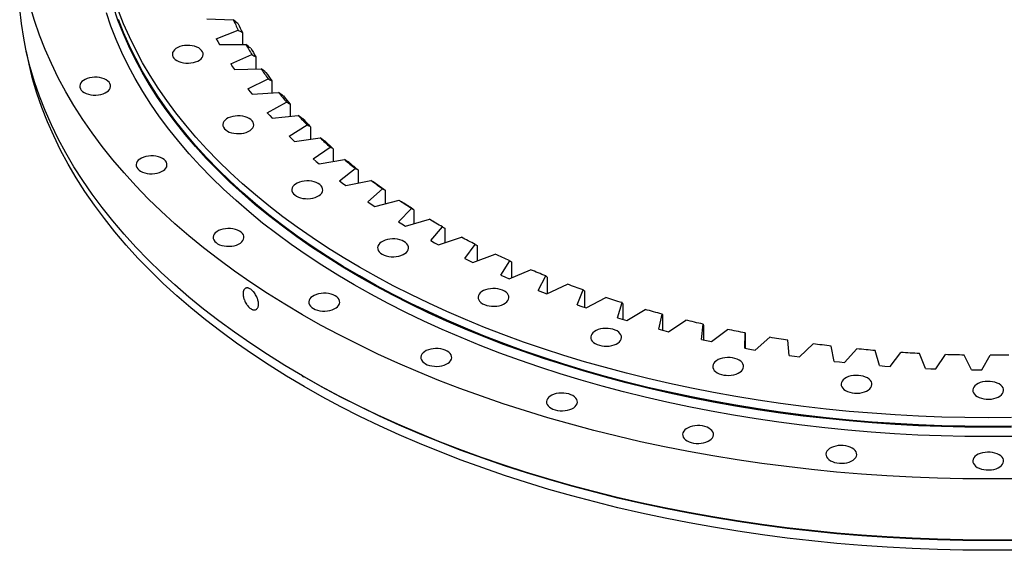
# Model space of a CAD drawing. Header units: millimetres. Extents: x 407 to 10027, y 18195 to 25417.
# Tile 7 of 12: x 5852 to 6681, y 21557 to 22003. Entities that reach past the tile are written whole.
import ezdxf

# ---------------------------------------------------------------- set-up
doc = ezdxf.new("R2010")
doc.units = ezdxf.units.MM
doc.header["$LTSCALE"] = 50

msp = doc.modelspace()

# ---------------------------------------------------------------- linework, layer by layer
at = {"color": 7, "linetype": 'Continuous', "lineweight": 25}
for p, q in [((6009.44, 22004.05), (6031.77, 22003.36)), ((6017.47, 21987.39), (6035.98, 21994.64)), ((6039.46, 21992.73), (6039.46, 21982.56)), ((6017.47, 21987.39), (6018.75, 21984.95)), ((6018.75, 21984.95), (6020.08, 21982.51)), ((6020.08, 21982.51), (6042.44, 21982.56)), ((6029.74, 21966.15), (6047.51, 21973.99)), ((6050.85, 21972.19), (6050.85, 21962)), ((6029.74, 21966.15), (6031.27, 21963.75)), ((6031.27, 21963.75), (6032.84, 21961.36)), ((6032.84, 21961.36), (6055.16, 21962.15)), ((6044.1, 21945.34), (6061.06, 21953.75)), ((6064.25, 21952.07), (6064.25, 21941.8)), ((6044.1, 21945.34), (6045.86, 21942.99)), ((6045.86, 21942.99), (6047.66, 21940.66)), ((6047.66, 21940.66), (6069.87, 21942.19)), ((6060.49, 21925.04), (6076.59, 21934)), ((6079.62, 21932.42), (6079.62, 21922.03)), ((6060.49, 21925.04), (6062.48, 21922.76)), ((6062.48, 21922.76), (6064.51, 21920.48)), ((6064.51, 21920.48), (6086.53, 21922.74)), ((6078.86, 21905.31), (6094.05, 21914.79)), ((6096.9, 21913.3), (6096.9, 21902.76)), ((6078.86, 21905.31), (6081.07, 21903.1)), ((6081.07, 21903.1), (6083.32, 21900.9)), ((6083.32, 21900.9), (6105.08, 21903.87)), ((6099.15, 21886.22), (6113.38, 21896.18)), ((6116.05, 21894.79), (6116.05, 21884.03)), ((6099.15, 21886.22), (6101.58, 21884.09)), ((6101.58, 21884.09), (6104.04, 21881.96)), ((6104.04, 21881.96), (6125.47, 21885.65)), ((6121.3, 21867.83), (6134.52, 21878.25)), ((6137, 21876.94), (6137, 21865.91)), ((6121.3, 21867.83), (6123.93, 21865.78)), ((6123.93, 21865.78), (6126.6, 21863.74)), ((6126.6, 21863.74), (6147.63, 21868.13)), ((6145.23, 21850.2), (6157.4, 21861.03)), ((6159.68, 21859.8), (6159.68, 21848.45)), ((6145.23, 21850.2), (6148.06, 21848.24)), ((6148.06, 21848.24), (6150.93, 21846.29)), ((6150.93, 21846.29), (6171.49, 21851.37)), ((6170.86, 21833.39), (6181.94, 21844.61)), ((6184.02, 21843.45), (6184.02, 21831.71)), ((6170.86, 21833.39), (6173.88, 21831.52)), ((6173.88, 21831.52), (6176.94, 21829.68)), ((6176.94, 21829.68), (6196.97, 21835.42)), ((6198.12, 21817.45), (6208.07, 21829.01)), ((6209.94, 21827.92), (6209.94, 21815.71)), ((6198.12, 21817.45), (6201.32, 21815.69)), ((6201.32, 21815.69), (6204.55, 21813.94)), ((6204.55, 21813.94), (6223.98, 21820.34)), ((6226.9, 21802.44), (6235.69, 21814.31)), ((6233.68, 21799.14), (6252.44, 21806.17)), ((6237.35, 21813.27), (6237.35, 21800.52)), ((6226.9, 21802.44), (6230.27, 21800.78)), ((6230.27, 21800.78), (6233.68, 21799.14)), ((6257.13, 21788.39), (6264.73, 21800.53)), ((6266.16, 21799.55), (6266.16, 21786.15)), ((6264.21, 21785.33), (6282.25, 21792.96)), ((6257.13, 21788.39), (6260.66, 21786.85)), ((6260.66, 21786.85), (6264.21, 21785.33)), ((6288.69, 21775.37), (6295.08, 21787.74)), ((6296.28, 21786.8), (6296.28, 21772.65)), ((6288.69, 21775.37), (6292.37, 21773.95)), ((6292.37, 21773.95), (6296.07, 21772.54)), ((6296.07, 21772.54), (6313.32, 21780.76)), ((6321.49, 21763.41), (6326.65, 21775.97)), ((6327.61, 21775.06), (6327.61, 21761.34)), ((6329.14, 21760.83), (6345.55, 21769.6)), ((6355.42, 21752.55), (6359.32, 21765.26)), ((6321.49, 21763.41), (6325.3, 21762.11)), ((6325.3, 21762.11), (6329.14, 21760.83)), ((6360.06, 21764.38), (6360.06, 21751.17)), ((6363.31, 21750.22), (6378.83, 21759.52)), ((6355.42, 21752.55), (6359.35, 21751.37)), ((6359.35, 21751.37), (6363.31, 21750.22)), ((6390.37, 21742.82), (6393.01, 21755.64)), ((6393.51, 21754.78), (6393.51, 21742.01)), ((6398.47, 21740.76), (6413.05, 21750.55)), ((6390.37, 21742.82), (6394.41, 21741.78)), ((6394.41, 21741.78), (6398.47, 21740.76)), ((6426.22, 21734.26), (6427.59, 21747.15)), ((6427.85, 21746.3), (6427.85, 21733.91)), ((6434.52, 21732.48), (6448.1, 21742.73)), ((6462.86, 21726.9), (6462.95, 21739.81)), ((6426.22, 21734.26), (6430.36, 21733.36)), ((6430.36, 21733.36), (6434.52, 21732.48)), ((6462.97, 21738.97), (6462.97, 21726.88)), ((6471.32, 21725.39), (6483.86, 21736.08)), ((6500.17, 21720.76), (6498.99, 21733.65)), ((6462.86, 21726.9), (6467.08, 21726.13)), ((6467.08, 21726.13), (6471.32, 21725.39)), ((6508.76, 21719.53), (6520.23, 21730.61)), ((6538.03, 21715.85), (6535.57, 21728.68)), ((6546.73, 21714.91), (6557.08, 21726.35)), ((6576.31, 21712.21), (6572.58, 21724.93)), ((6585.09, 21711.55), (6594.29, 21723.31)), ((6500.17, 21720.76), (6504.46, 21720.13)), ((6504.46, 21720.13), (6508.76, 21719.53)), ((6538.03, 21715.85), (6542.37, 21715.37)), ((6542.37, 21715.37), (6546.73, 21714.91)), ((6614.88, 21709.82), (6609.91, 21722.41)), ((6623.71, 21709.46), (6631.74, 21721.51)), ((6653.63, 21708.72), (6647.42, 21721.12)), ((6662.49, 21708.65), (6669.31, 21720.94)), ((6576.31, 21712.21), (6580.69, 21711.86)), ((6580.69, 21711.86), (6585.09, 21711.55)), ((6614.88, 21709.82), (6619.3, 21709.63)), ((6619.3, 21709.63), (6623.71, 21709.46)), ((6653.63, 21708.72), (6658.06, 21708.67)), ((6658.06, 21708.67), (6662.49, 21708.65)), ((6089.96, 21703.66), (6091.37, 21702.84))]:
    msp.add_line(p, q, dxfattribs=at)
at = {"color": 7, "linetype": 'Continuous', "lineweight": 25, "flags": 128}
for points in [[(6689.15, 21617.06), (6667.76, 21616.9), (6646.37, 21617.06), (6625, 21617.55), (6603.66, 21618.36), (6582.36, 21619.49), (6561.12, 21620.94), (6539.95, 21622.71), (6518.87, 21624.8), (6497.9, 21627.21), (6477.03, 21629.93), (6456.3, 21632.97), (6435.72, 21636.33), (6415.29, 21639.99), (6395.04, 21643.96), (6374.97, 21648.23), (6355.11, 21652.8), (6335.46, 21657.68), (6316.03, 21662.85), (6296.85, 21668.31), (6277.92, 21674.06), (6259.26, 21680.09), (6240.88, 21686.4), (6222.79, 21692.99), (6205.01, 21699.85), (6187.54, 21706.98), (6170.4, 21714.37), (6153.6, 21722.01), (6137.16, 21729.91), (6121.08, 21738.05), (6105.37, 21746.43), (6090.05, 21755.04), (6075.13, 21763.89), (6060.61, 21772.96), (6046.51, 21782.24), (6032.83, 21791.73), (6019.59, 21801.43), (6006.79, 21811.32), (5994.45, 21821.4), (5982.57, 21831.67), (5971.15, 21842.11), (5960.22, 21852.72), (5949.77, 21863.5), (5939.81, 21874.42), (5930.35, 21885.5), (5921.39, 21896.71), (5912.95, 21908.06), (5905.02, 21919.52), (5897.62, 21931.11), (5890.75, 21942.8), (5884.4, 21954.59), (5878.6, 21966.48), (5873.33, 21978.44), (5868.61, 21990.49), (5864.44, 22002.6), (5860.82, 22014.77)], [(6687.38, 21660.51), (6667.76, 21660.36), (6648.14, 21660.51), (6628.53, 21660.95), (6608.95, 21661.69), (6589.42, 21662.73), (6569.93, 21664.06), (6550.51, 21665.69), (6531.17, 21667.61), (6511.93, 21669.82), (6492.79, 21672.32), (6473.77, 21675.1), (6454.89, 21678.18), (6436.15, 21681.54), (6417.57, 21685.18), (6399.16, 21689.1), (6380.94, 21693.3), (6362.91, 21697.77), (6345.09, 21702.51), (6327.49, 21707.52), (6310.13, 21712.79), (6293.01, 21718.33), (6276.15, 21724.12), (6259.55, 21730.16), (6243.24, 21736.46), (6227.21, 21742.99), (6211.49, 21749.77), (6196.08, 21756.78), (6181, 21764.03), (6166.25, 21771.5), (6151.84, 21779.18), (6137.78, 21787.09), (6124.09, 21795.2), (6110.77, 21803.52), (6097.83, 21812.04), (6085.29, 21820.75), (6073.14, 21829.64), (6061.4, 21838.72), (6050.08, 21847.97), (6039.18, 21857.39), (6028.71, 21866.96), (6018.67, 21876.7), (6009.09, 21886.58), (5999.95, 21896.61), (5991.27, 21906.77), (5983.06, 21917.05), (5975.31, 21927.46), (5968.04, 21937.98), (5961.25, 21948.61), (5954.94, 21959.33), (5949.12, 21970.15), (5943.8, 21981.05), (5938.97, 21992.03), (5934.64, 22003.08), (5930.81, 22014.19)], [(6689.15, 21565.62), (6667.76, 21565.46), (6646.37, 21565.62), (6625, 21566.11), (6603.66, 21566.91), (6582.36, 21568.04), (6561.12, 21569.5), (6539.95, 21571.27), (6518.87, 21573.36), (6497.9, 21575.77), (6477.03, 21578.49), (6456.3, 21581.53), (6435.72, 21584.88), (6415.29, 21588.54), (6395.04, 21592.51), (6374.97, 21596.79), (6355.11, 21601.36), (6335.46, 21606.24), (6316.03, 21611.41), (6296.85, 21616.87), (6277.92, 21622.62), (6259.26, 21628.65), (6240.88, 21634.96), (6222.79, 21641.55), (6205.01, 21648.41), (6187.54, 21655.54), (6170.4, 21662.92), (6153.6, 21670.57), (6137.16, 21678.46), (6121.08, 21686.61), (6105.37, 21694.99), (6090.05, 21703.6), (6075.13, 21712.45), (6060.61, 21721.51), (6046.51, 21730.8), (6032.83, 21740.29), (6019.59, 21749.99), (6006.79, 21759.88), (5994.45, 21769.96), (5982.57, 21780.23), (5971.15, 21790.67), (5960.22, 21801.28), (5949.77, 21812.06), (5939.81, 21822.98), (5930.35, 21834.06), (5921.39, 21845.27), (5912.95, 21856.61), (5905.02, 21868.08), (5897.62, 21879.67), (5890.75, 21891.36), (5884.4, 21903.15), (5878.6, 21915.03), (5873.33, 21927), (5868.61, 21939.04), (5864.44, 21951.15), (5860.82, 21963.32), (5857.75, 21975.54), (5855.23, 21987.8), (5853.28, 22000.1), (5851.88, 22012.42)], [(6687.54, 21652.64), (6667.76, 21652.49), (6647.98, 21652.64), (6628.22, 21653.09), (6608.48, 21653.83), (6588.79, 21654.88), (6569.15, 21656.22), (6549.57, 21657.86), (6530.08, 21659.79), (6510.68, 21662.02), (6491.39, 21664.54), (6472.22, 21667.35), (6453.19, 21670.45), (6434.3, 21673.83), (6415.57, 21677.5), (6397.01, 21681.46), (6378.64, 21685.69), (6360.47, 21690.19), (6342.51, 21694.97), (6324.77, 21700.02), (6307.27, 21705.34), (6290.01, 21710.92), (6273.01, 21716.76), (6256.28, 21722.85), (6239.84, 21729.19), (6223.69, 21735.78), (6207.84, 21742.61), (6192.31, 21749.68), (6177.1, 21756.98), (6162.23, 21764.51), (6147.71, 21772.26), (6133.54, 21780.23), (6119.74, 21788.41), (6106.31, 21796.79), (6093.27, 21805.38), (6080.63, 21814.16), (6068.38, 21823.12), (6056.55, 21832.27), (6045.13, 21841.6), (6034.14, 21851.09), (6023.59, 21860.75), (6013.48, 21870.56), (6003.81, 21880.52), (5994.6, 21890.62), (5985.86, 21900.87), (5977.58, 21911.23), (5969.77, 21921.72), (5962.44, 21932.33), (5955.59, 21943.04), (5949.24, 21953.85), (5943.37, 21964.76), (5938, 21975.75), (5933.13, 21986.81), (5928.77, 21997.95), (5924.91, 22009.15)], [(6687.37, 21668.55), (6667.76, 21668.41), (6648.15, 21668.55), (6628.56, 21669), (6608.99, 21669.74), (6589.47, 21670.78), (6570, 21672.11), (6550.59, 21673.73), (6531.26, 21675.65), (6512.03, 21677.86), (6492.91, 21680.35), (6473.9, 21683.14), (6455.03, 21686.21), (6436.31, 21689.57), (6417.74, 21693.21), (6399.34, 21697.13), (6381.13, 21701.32), (6363.11, 21705.79), (6345.31, 21710.53), (6327.72, 21715.53), (6310.37, 21720.8), (6293.26, 21726.34), (6276.41, 21732.12), (6259.82, 21738.16), (6243.52, 21744.45), (6227.51, 21750.99), (6211.8, 21757.76), (6196.4, 21764.77), (6181.32, 21772), (6166.58, 21779.47), (6152.18, 21787.15), (6138.14, 21795.05), (6124.45, 21803.16), (6111.14, 21811.47), (6098.22, 21819.98), (6085.68, 21828.68), (6073.54, 21837.57), (6061.81, 21846.64), (6050.49, 21855.89), (6039.59, 21865.3), (6029.13, 21874.87), (6019.11, 21884.6), (6009.53, 21894.48), (6000.4, 21904.49), (5991.72, 21914.65), (5983.51, 21924.93), (5975.77, 21935.33), (5968.51, 21945.84), (5961.72, 21956.46), (5955.42, 21967.18), (5949.6, 21977.99), (5944.28, 21988.88), (5939.45, 21999.86), (5935.13, 22010.9)], [(6687.37, 21661.21), (6667.76, 21661.06), (6648.15, 21661.21), (6628.56, 21661.65), (6608.99, 21662.39), (6589.47, 21663.43), (6570, 21664.76), (6550.59, 21666.38), (6531.26, 21668.3), (6512.03, 21670.51), (6492.91, 21673), (6473.9, 21675.79), (6455.03, 21678.86), (6436.31, 21682.22), (6417.74, 21685.86), (6399.34, 21689.78), (6381.13, 21693.97), (6363.11, 21698.44), (6345.31, 21703.18), (6327.72, 21708.19), (6310.37, 21713.46), (6293.26, 21718.99), (6276.41, 21724.77), (6259.82, 21730.81), (6243.52, 21737.1), (6227.51, 21743.64), (6211.8, 21750.41), (6196.4, 21757.42), (6181.32, 21764.66), (6166.58, 21772.12), (6152.18, 21779.8), (6138.14, 21787.7), (6124.45, 21795.81), (6111.14, 21804.12), (6098.22, 21812.63), (6085.68, 21821.34), (6073.54, 21830.22), (6061.81, 21839.29), (6050.49, 21848.54), (6039.59, 21857.95), (6029.13, 21867.52), (6019.11, 21877.25), (6009.53, 21887.13), (6000.4, 21897.15), (5991.72, 21907.3), (5983.51, 21917.58), (5975.77, 21927.98), (5968.51, 21938.49), (5961.72, 21949.11), (5955.42, 21959.83), (5949.6, 21970.64), (5944.28, 21981.54), (5939.45, 21992.51), (5935.13, 22003.55)], [(5984.27, 21969.01), (5985.91, 21968.21), (5987.75, 21967.57), (5989.75, 21967.12), (5991.85, 21966.87), (5994, 21966.82), (5996.13, 21966.97), (5998.19, 21967.32), (6000.11, 21967.87), (6001.86, 21968.59), (6003.38, 21969.46), (6004.63, 21970.47), (6005.57, 21971.59), (6006.18, 21972.78), (6006.45, 21974.01), (6006.36, 21975.24), (6005.92, 21976.46), (6005.14, 21977.61), (6004.04, 21978.68), (6002.65, 21979.62), (6001.01, 21980.42), (5999.17, 21981.06), (5997.17, 21981.51), (5995.07, 21981.76), (5992.92, 21981.81), (5990.79, 21981.66), (5988.73, 21981.31), (5986.81, 21980.76), (5985.06, 21980.04), (5983.54, 21979.17), (5982.29, 21978.16), (5981.35, 21977.04), (5980.74, 21975.86), (5980.47, 21974.63), (5980.56, 21973.39), (5981, 21972.17), (5981.78, 21971.02), (5982.88, 21969.95), (5984.27, 21969.01)], [(6689.09, 21556.98), (6667.76, 21556.82), (6646.42, 21556.98), (6625.11, 21557.46), (6603.81, 21558.27), (6582.57, 21559.39), (6561.38, 21560.84), (6540.27, 21562.61), (6519.24, 21564.7), (6498.31, 21567.1), (6477.5, 21569.82), (6456.82, 21572.85), (6436.29, 21576.19), (6415.91, 21579.84), (6395.71, 21583.8), (6375.69, 21588.07), (6355.87, 21592.63), (6336.27, 21597.49), (6316.89, 21602.65), (6297.76, 21608.1), (6278.87, 21613.83), (6260.26, 21619.85), (6241.92, 21626.15), (6223.88, 21632.72), (6206.14, 21639.56), (6188.71, 21646.67), (6171.62, 21654.04), (6154.86, 21661.67), (6138.46, 21669.54), (6122.42, 21677.66), (6106.75, 21686.03), (6091.47, 21694.62), (6076.58, 21703.44), (6062.1, 21712.49), (6048.03, 21721.75), (6034.39, 21731.22), (6021.18, 21740.89), (6008.41, 21750.76), (5996.1, 21760.82), (5984.24, 21771.06), (5972.86, 21781.48), (5961.95, 21792.06), (5951.52, 21802.81), (5941.59, 21813.71), (5932.15, 21824.76), (5923.22, 21835.94), (5914.8, 21847.26), (5906.89, 21858.7), (5899.51, 21870.25), (5892.65, 21881.92), (5886.32, 21893.68), (5880.53, 21905.53), (5875.28, 21917.47), (5870.57, 21929.49), (5866.41, 21941.57), (5862.79, 21953.71), (5859.73, 21965.9), (5857.49, 21976.7)], [(5906.28, 21942.13), (5907.92, 21941.33), (5909.76, 21940.7), (5911.76, 21940.25), (5913.87, 21939.99), (5916.01, 21939.94), (5918.14, 21940.09), (5920.2, 21940.45), (5922.13, 21940.99), (5923.88, 21941.71), (5925.39, 21942.59), (5926.64, 21943.6), (5927.58, 21944.71), (5928.2, 21945.9), (5928.46, 21947.13), (5928.37, 21948.37), (5927.93, 21949.58), (5927.15, 21950.74), (5926.05, 21951.8), (5924.67, 21952.75), (5923.03, 21953.55), (5921.18, 21954.18), (5919.18, 21954.63), (5917.08, 21954.89), (5914.94, 21954.94), (5912.81, 21954.78), (5910.75, 21954.43), (5908.82, 21953.89), (5907.07, 21953.17), (5905.55, 21952.29), (5904.31, 21951.28), (5903.36, 21950.17), (5902.75, 21948.98), (5902.48, 21947.75), (5902.57, 21946.51), (5903.01, 21945.3), (5903.79, 21944.14), (5904.89, 21943.08), (5906.28, 21942.13)], [(6026.84, 21909.67), (6028.48, 21908.87), (6030.33, 21908.24), (6032.33, 21907.79), (6034.43, 21907.53), (6036.57, 21907.48), (6038.7, 21907.63), (6040.76, 21907.99), (6042.69, 21908.53), (6044.44, 21909.25), (6045.96, 21910.13), (6047.2, 21911.14), (6048.15, 21912.25), (6048.76, 21913.44), (6049.02, 21914.67), (6048.94, 21915.91), (6048.5, 21917.12), (6047.71, 21918.27), (6046.62, 21919.34), (6045.23, 21920.28), (6043.59, 21921.09), (6041.75, 21921.72), (6039.74, 21922.17), (6037.64, 21922.43), (6035.5, 21922.48), (6033.37, 21922.32), (6031.31, 21921.97), (6029.38, 21921.43), (6027.63, 21920.7), (6026.12, 21919.83), (6024.87, 21918.82), (6023.92, 21917.71), (6023.31, 21916.52), (6023.05, 21915.29), (6023.14, 21914.05), (6023.58, 21912.84), (6024.36, 21911.68), (6025.46, 21910.62), (6026.84, 21909.67)], [(5953.78, 21875.93), (5955.42, 21875.13), (5957.26, 21874.5), (5959.26, 21874.05), (5961.36, 21873.79), (5963.51, 21873.74), (5965.64, 21873.89), (5967.7, 21874.25), (5969.63, 21874.79), (5971.37, 21875.51), (5972.89, 21876.39), (5974.14, 21877.4), (5975.08, 21878.51), (5975.7, 21879.7), (5975.96, 21880.93), (5975.87, 21882.17), (5975.43, 21883.38), (5974.65, 21884.54), (5973.55, 21885.6), (5972.17, 21886.55), (5970.53, 21887.35), (5968.68, 21887.98), (5966.68, 21888.43), (5964.58, 21888.69), (5962.44, 21888.74), (5960.31, 21888.58), (5958.25, 21888.23), (5956.32, 21887.69), (5954.57, 21886.97), (5953.05, 21886.09), (5951.81, 21885.08), (5950.86, 21883.97), (5950.25, 21882.78), (5949.98, 21881.55), (5950.07, 21880.31), (5950.51, 21879.1), (5951.29, 21877.94), (5952.39, 21876.88), (5953.78, 21875.93)], [(6084.97, 21854.91), (6086.61, 21854.11), (6088.46, 21853.47), (6090.46, 21853.02), (6092.56, 21852.77), (6094.7, 21852.72), (6096.83, 21852.87), (6098.89, 21853.22), (6100.82, 21853.77), (6102.57, 21854.49), (6104.09, 21855.37), (6105.33, 21856.37), (6106.28, 21857.49), (6106.89, 21858.68), (6107.16, 21859.91), (6107.07, 21861.14), (6106.63, 21862.36), (6105.85, 21863.51), (6104.75, 21864.58), (6103.36, 21865.52), (6101.72, 21866.32), (6099.88, 21866.96), (6097.88, 21867.41), (6095.77, 21867.66), (6093.63, 21867.71), (6091.5, 21867.56), (6089.44, 21867.21), (6087.51, 21866.66), (6085.76, 21865.94), (6084.25, 21865.07), (6083, 21864.06), (6082.06, 21862.94), (6081.44, 21861.76), (6081.18, 21860.53), (6081.27, 21859.29), (6081.71, 21858.07), (6082.49, 21856.92), (6083.59, 21855.86), (6084.97, 21854.91)], [(6157.4, 21861.03), (6156.16, 21861.91), (6154.93, 21862.8), (6153.7, 21863.68), (6152.48, 21864.57), (6151.26, 21865.45), (6150.05, 21866.34), (6148.84, 21867.24), (6147.63, 21868.13)], [(6159.68, 21859.8), (6158.66, 21860.54), (6157.64, 21861.27), (6156.62, 21862), (6155.61, 21862.74), (6154.6, 21863.47), (6153.59, 21864.21), (6152.59, 21864.95), (6151.59, 21865.69)], [(6181.94, 21844.61), (6180.62, 21845.44), (6179.3, 21846.28), (6177.99, 21847.12), (6176.68, 21847.97), (6175.38, 21848.82), (6174.08, 21849.66), (6172.78, 21850.51), (6171.49, 21851.37)], [(6184.02, 21843.45), (6182.93, 21844.14), (6181.84, 21844.84), (6180.75, 21845.54), (6179.66, 21846.24), (6178.58, 21846.94), (6177.5, 21847.64), (6176.43, 21848.35), (6175.36, 21849.06)], [(6208.07, 21829.01), (6206.66, 21829.8), (6205.27, 21830.6), (6203.87, 21831.4), (6202.48, 21832.2), (6201.1, 21833), (6199.72, 21833.8), (6198.34, 21834.61), (6196.97, 21835.42)], [(6204.34, 21831.13), (6204.16, 21831.23), (6203.02, 21831.9), (6201.87, 21832.56), (6200.73, 21833.23)], [(6018.63, 21814.84), (6020.27, 21814.04), (6022.12, 21813.4), (6024.12, 21812.95), (6026.22, 21812.7), (6028.36, 21812.65), (6030.49, 21812.8), (6032.55, 21813.15), (6034.48, 21813.7), (6036.23, 21814.42), (6037.75, 21815.29), (6038.99, 21816.3), (6039.94, 21817.42), (6040.55, 21818.6), (6040.82, 21819.83), (6040.73, 21821.07), (6040.29, 21822.29), (6039.51, 21823.44), (6038.41, 21824.5), (6037.02, 21825.45), (6035.38, 21826.25), (6033.54, 21826.89), (6031.54, 21827.34), (6029.43, 21827.59), (6027.29, 21827.64), (6025.16, 21827.49), (6023.1, 21827.14), (6021.17, 21826.59), (6019.42, 21825.87), (6017.91, 21824.99), (6016.66, 21823.99), (6015.72, 21822.87), (6015.1, 21821.68), (6014.84, 21820.45), (6014.93, 21819.22), (6015.37, 21818), (6016.15, 21816.85), (6017.25, 21815.78), (6018.63, 21814.84)], [(6157.23, 21806.07), (6158.87, 21805.27), (6160.71, 21804.64), (6162.71, 21804.19), (6164.81, 21803.93), (6166.96, 21803.88), (6169.09, 21804.03), (6171.15, 21804.39), (6173.07, 21804.93), (6174.82, 21805.65), (6176.34, 21806.53), (6177.59, 21807.54), (6178.53, 21808.65), (6179.14, 21809.84), (6179.41, 21811.07), (6179.32, 21812.31), (6178.88, 21813.52), (6178.1, 21814.67), (6177, 21815.74), (6175.61, 21816.69), (6173.97, 21817.49), (6172.13, 21818.12), (6170.13, 21818.57), (6168.03, 21818.83), (6165.88, 21818.88), (6163.75, 21818.72), (6161.69, 21818.37), (6159.77, 21817.83), (6158.02, 21817.11), (6156.5, 21816.23), (6155.25, 21815.22), (6154.31, 21814.11), (6153.7, 21812.92), (6153.43, 21811.69), (6153.52, 21810.45), (6153.96, 21809.24), (6154.74, 21808.08), (6155.84, 21807.02), (6157.23, 21806.07)], [(6235.69, 21814.31), (6234.21, 21815.05), (6232.74, 21815.8), (6231.27, 21816.55), (6229.8, 21817.3), (6228.34, 21818.06), (6226.88, 21818.81), (6225.43, 21819.57), (6223.98, 21820.34)], [(6264.73, 21800.53), (6263.18, 21801.23), (6261.63, 21801.93), (6260.09, 21802.63), (6258.55, 21803.33), (6257.02, 21804.04), (6255.49, 21804.74), (6253.96, 21805.45), (6252.44, 21806.17)], [(6295.08, 21787.74), (6293.46, 21788.38), (6291.85, 21789.03), (6290.24, 21789.68), (6288.64, 21790.33), (6287.04, 21790.98), (6285.44, 21791.64), (6283.84, 21792.3), (6282.25, 21792.96)], [(6099.25, 21760.35), (6100.88, 21759.55), (6102.73, 21758.92), (6104.73, 21758.46), (6106.83, 21758.21), (6108.97, 21758.16), (6111.11, 21758.31), (6113.16, 21758.67), (6115.09, 21759.21), (6116.84, 21759.93), (6118.36, 21760.81), (6119.61, 21761.82), (6120.55, 21762.93), (6121.16, 21764.12), (6121.43, 21765.35), (6121.34, 21766.59), (6120.9, 21767.8), (6120.12, 21768.95), (6119.02, 21770.02), (6117.63, 21770.96), (6115.99, 21771.77), (6114.15, 21772.4), (6112.15, 21772.85), (6110.05, 21773.1), (6107.9, 21773.16), (6105.77, 21773), (6103.71, 21772.65), (6101.78, 21772.1), (6100.04, 21771.38), (6098.52, 21770.51), (6097.27, 21769.5), (6096.33, 21768.39), (6095.71, 21767.2), (6095.45, 21765.97), (6095.54, 21764.73), (6095.98, 21763.52), (6096.76, 21762.36), (6097.86, 21761.3), (6099.25, 21760.35)], [(6241.83, 21764.36), (6243.47, 21763.56), (6245.31, 21762.92), (6247.31, 21762.47), (6249.41, 21762.22), (6251.56, 21762.17), (6253.69, 21762.32), (6255.75, 21762.68), (6257.67, 21763.22), (6259.42, 21763.94), (6260.94, 21764.82), (6262.19, 21765.83), (6263.13, 21766.94), (6263.74, 21768.13), (6264.01, 21769.36), (6263.92, 21770.6), (6263.48, 21771.81), (6262.7, 21772.96), (6261.6, 21774.03), (6260.21, 21774.97), (6258.57, 21775.77), (6256.73, 21776.41), (6254.73, 21776.86), (6252.63, 21777.11), (6250.48, 21777.17), (6248.35, 21777.01), (6246.29, 21776.66), (6244.36, 21776.11), (6242.62, 21775.39), (6241.1, 21774.52), (6239.85, 21773.51), (6238.91, 21772.39), (6238.3, 21771.21), (6238.03, 21769.98), (6238.12, 21768.74), (6238.56, 21767.53), (6239.34, 21766.37), (6240.44, 21765.31), (6241.83, 21764.36)], [(6326.65, 21775.97), (6324.97, 21776.56), (6323.3, 21777.15), (6321.63, 21777.74), (6319.96, 21778.34), (6318.29, 21778.94), (6316.63, 21779.54), (6314.98, 21780.15), (6313.32, 21780.76)], [(6359.32, 21765.26), (6357.59, 21765.79), (6355.86, 21766.32), (6354.14, 21766.86), (6352.41, 21767.4), (6350.69, 21767.95), (6348.97, 21768.5), (6347.26, 21769.05), (6345.55, 21769.6)], [(6393.01, 21755.64), (6391.23, 21756.11), (6389.45, 21756.59), (6387.67, 21757.07), (6385.9, 21757.55), (6384.13, 21758.04), (6382.36, 21758.53), (6380.59, 21759.02), (6378.83, 21759.52)], [(6427.59, 21747.15), (6425.76, 21747.56), (6423.94, 21747.98), (6422.12, 21748.4), (6420.3, 21748.83), (6418.48, 21749.25), (6416.67, 21749.68), (6414.86, 21750.12), (6413.05, 21750.55)], [(6336.69, 21730.8), (6338.33, 21730), (6340.17, 21729.37), (6342.17, 21728.92), (6344.27, 21728.66), (6346.42, 21728.61), (6348.55, 21728.76), (6350.61, 21729.12), (6352.53, 21729.66), (6354.28, 21730.38), (6355.8, 21731.26), (6357.05, 21732.27), (6357.99, 21733.38), (6358.6, 21734.57), (6358.87, 21735.8), (6358.78, 21737.04), (6358.34, 21738.25), (6357.56, 21739.4), (6356.46, 21740.47), (6355.07, 21741.42), (6353.43, 21742.22), (6351.59, 21742.85), (6349.59, 21743.3), (6347.49, 21743.56), (6345.34, 21743.61), (6343.21, 21743.45), (6341.15, 21743.1), (6339.23, 21742.56), (6337.48, 21741.84), (6335.96, 21740.96), (6334.71, 21739.95), (6333.77, 21738.84), (6333.16, 21737.65), (6332.89, 21736.42), (6332.98, 21735.18), (6333.42, 21733.97), (6334.2, 21732.81), (6335.3, 21731.75), (6336.69, 21730.8)], [(6462.95, 21739.81), (6461.09, 21740.16), (6459.23, 21740.52), (6457.37, 21740.88), (6455.51, 21741.24), (6453.65, 21741.61), (6451.8, 21741.98), (6449.95, 21742.35), (6448.1, 21742.73)], [(6498.99, 21733.65), (6497.09, 21733.94), (6495.2, 21734.23), (6493.3, 21734.53), (6491.41, 21734.84), (6489.52, 21735.14), (6487.64, 21735.45), (6485.75, 21735.76), (6483.86, 21736.08)], [(6193.63, 21713.82), (6195.27, 21713.01), (6197.11, 21712.38), (6199.11, 21711.93), (6201.21, 21711.67), (6203.36, 21711.62), (6205.49, 21711.78), (6207.55, 21712.13), (6209.48, 21712.67), (6211.22, 21713.4), (6212.74, 21714.27), (6213.99, 21715.28), (6214.93, 21716.39), (6215.54, 21717.58), (6215.81, 21718.81), (6215.72, 21720.05), (6215.28, 21721.26), (6214.5, 21722.42), (6213.4, 21723.48), (6212.01, 21724.43), (6210.38, 21725.23), (6208.53, 21725.86), (6206.53, 21726.31), (6204.43, 21726.57), (6202.28, 21726.62), (6200.15, 21726.47), (6198.1, 21726.11), (6196.17, 21725.57), (6194.42, 21724.85), (6192.9, 21723.97), (6191.65, 21722.96), (6190.71, 21721.85), (6190.1, 21720.66), (6189.83, 21719.43), (6189.92, 21718.19), (6190.36, 21716.98), (6191.14, 21715.83), (6192.24, 21714.76), (6193.63, 21713.82)], [(6535.57, 21728.68), (6533.65, 21728.91), (6531.73, 21729.15), (6529.81, 21729.38), (6527.89, 21729.62), (6525.97, 21729.86), (6524.06, 21730.11), (6522.15, 21730.36), (6520.23, 21730.61)], [(6572.58, 21724.93), (6570.64, 21725.1), (6568.7, 21725.27), (6566.76, 21725.44), (6564.83, 21725.62), (6562.89, 21725.8), (6560.95, 21725.98), (6559.02, 21726.16), (6557.08, 21726.35)], [(6609.91, 21722.41), (6607.95, 21722.51), (6606, 21722.62), (6604.05, 21722.72), (6602.1, 21722.84), (6600.14, 21722.95), (6598.19, 21723.07), (6596.24, 21723.19), (6594.29, 21723.31)], [(6439.47, 21706.22), (6441.11, 21705.42), (6442.96, 21704.79), (6444.96, 21704.34), (6447.06, 21704.08), (6449.2, 21704.03), (6451.33, 21704.19), (6453.39, 21704.54), (6455.32, 21705.08), (6457.07, 21705.8), (6458.59, 21706.68), (6459.83, 21707.69), (6460.78, 21708.8), (6461.39, 21709.99), (6461.66, 21711.22), (6461.57, 21712.46), (6461.13, 21713.67), (6460.35, 21714.83), (6459.25, 21715.89), (6457.86, 21716.84), (6456.22, 21717.64), (6454.38, 21718.27), (6452.38, 21718.72), (6450.27, 21718.98), (6448.13, 21719.03), (6446, 21718.88), (6443.94, 21718.52), (6442.01, 21717.98), (6440.26, 21717.26), (6438.75, 21716.38), (6437.5, 21715.37), (6436.56, 21714.26), (6435.94, 21713.07), (6435.68, 21711.84), (6435.77, 21710.6), (6436.21, 21709.39), (6436.99, 21708.23), (6438.09, 21707.17), (6439.47, 21706.22)], [(6647.42, 21721.12), (6645.46, 21721.16), (6643.5, 21721.2), (6641.54, 21721.24), (6639.58, 21721.29), (6637.62, 21721.34), (6635.66, 21721.39), (6633.7, 21721.45), (6631.74, 21721.51)], [(6685, 21721.07), (6683.04, 21721.04), (6681.08, 21721.02), (6679.12, 21721), (6677.16, 21720.98), (6675.19, 21720.96), (6673.23, 21720.95), (6671.27, 21720.95), (6669.31, 21720.94)], [(6689.09, 21565.14), (6667.76, 21564.98), (6646.42, 21565.14), (6625.11, 21565.63), (6603.81, 21566.43), (6582.57, 21567.56), (6561.38, 21569.01), (6540.27, 21570.77), (6519.24, 21572.86), (6498.31, 21575.26), (6477.5, 21577.98), (6456.82, 21581.01), (6436.29, 21584.36), (6415.91, 21588.01), (6395.71, 21591.97), (6375.69, 21596.23), (6355.87, 21600.8), (6336.27, 21605.66), (6316.89, 21610.81), (6297.76, 21616.26), (6278.87, 21622), (6260.26, 21628.02), (6241.92, 21634.31), (6223.88, 21640.89), (6206.14, 21647.73), (6188.71, 21654.84), (6171.62, 21662.21), (6154.86, 21669.83), (6138.46, 21677.71), (6122.42, 21685.83), (6106.75, 21694.19), (6091.47, 21702.79), (6091.37, 21702.84)], [(6547.65, 21691.23), (6549.29, 21690.43), (6551.14, 21689.79), (6553.14, 21689.34), (6555.24, 21689.09), (6557.38, 21689.04), (6559.51, 21689.19), (6561.57, 21689.55), (6563.5, 21690.09), (6565.25, 21690.81), (6566.77, 21691.69), (6568.01, 21692.7), (6568.96, 21693.81), (6569.57, 21695), (6569.84, 21696.23), (6569.75, 21697.47), (6569.31, 21698.68), (6568.53, 21699.83), (6567.43, 21700.9), (6566.04, 21701.84), (6564.4, 21702.64), (6562.56, 21703.28), (6560.56, 21703.73), (6558.46, 21703.98), (6556.31, 21704.04), (6554.18, 21703.88), (6552.12, 21703.53), (6550.19, 21702.98), (6548.45, 21702.26), (6546.93, 21701.39), (6545.68, 21700.38), (6544.74, 21699.27), (6544.12, 21698.08), (6543.86, 21696.85), (6543.95, 21695.61), (6544.39, 21694.4), (6545.17, 21693.24), (6546.27, 21692.18), (6547.65, 21691.23)], [(6658.57, 21686.19), (6660.21, 21685.39), (6662.05, 21684.76), (6664.05, 21684.31), (6666.15, 21684.05), (6668.3, 21684), (6670.43, 21684.15), (6672.48, 21684.51), (6674.41, 21685.05), (6676.16, 21685.77), (6677.68, 21686.65), (6678.93, 21687.66), (6679.87, 21688.77), (6680.48, 21689.96), (6680.75, 21691.19), (6680.66, 21692.43), (6680.22, 21693.64), (6679.44, 21694.79), (6678.34, 21695.86), (6676.95, 21696.8), (6675.31, 21697.61), (6673.47, 21698.24), (6671.47, 21698.69), (6669.37, 21698.95), (6667.22, 21699), (6665.09, 21698.84), (6663.03, 21698.49), (6661.1, 21697.95), (6659.36, 21697.22), (6657.84, 21696.35), (6656.59, 21695.34), (6655.65, 21694.23), (6655.04, 21693.04), (6654.77, 21691.81), (6654.86, 21690.57), (6655.3, 21689.36), (6656.08, 21688.2), (6657.18, 21687.14), (6658.57, 21686.19)], [(6299.46, 21676.38), (6301.1, 21675.57), (6302.94, 21674.94), (6304.94, 21674.49), (6307.04, 21674.24), (6309.19, 21674.18), (6311.32, 21674.34), (6313.38, 21674.69), (6315.31, 21675.24), (6317.05, 21675.96), (6318.57, 21676.83), (6319.82, 21677.84), (6320.76, 21678.95), (6321.38, 21680.14), (6321.64, 21681.37), (6321.55, 21682.61), (6321.11, 21683.82), (6320.33, 21684.98), (6319.23, 21686.04), (6317.85, 21686.99), (6316.21, 21687.79), (6314.36, 21688.42), (6312.36, 21688.88), (6310.26, 21689.13), (6308.12, 21689.18), (6305.98, 21689.03), (6303.93, 21688.67), (6302, 21688.13), (6300.25, 21687.41), (6298.73, 21686.53), (6297.48, 21685.52), (6296.54, 21684.41), (6295.93, 21683.22), (6295.66, 21681.99), (6295.75, 21680.75), (6296.19, 21679.54), (6296.97, 21678.39), (6298.07, 21677.32), (6299.46, 21676.38)], [(6414.13, 21648.95), (6415.77, 21648.15), (6417.62, 21647.52), (6419.62, 21647.07), (6421.72, 21646.81), (6423.86, 21646.76), (6425.99, 21646.92), (6428.05, 21647.27), (6429.98, 21647.81), (6431.73, 21648.53), (6433.25, 21649.41), (6434.49, 21650.42), (6435.44, 21651.53), (6436.05, 21652.72), (6436.32, 21653.95), (6436.23, 21655.19), (6435.79, 21656.4), (6435.01, 21657.56), (6433.91, 21658.62), (6432.52, 21659.57), (6430.88, 21660.37), (6429.04, 21661), (6427.04, 21661.45), (6424.93, 21661.71), (6422.79, 21661.76), (6420.66, 21661.61), (6418.6, 21661.25), (6416.67, 21660.71), (6414.92, 21659.99), (6413.41, 21659.11), (6412.16, 21658.1), (6411.22, 21656.99), (6410.6, 21655.8), (6410.34, 21654.57), (6410.43, 21653.33), (6410.87, 21652.12), (6411.65, 21650.97), (6412.75, 21649.9), (6414.13, 21648.95)], [(6534.83, 21632.23), (6536.47, 21631.43), (6538.31, 21630.79), (6540.31, 21630.34), (6542.41, 21630.09), (6544.56, 21630.04), (6546.69, 21630.19), (6548.75, 21630.54), (6550.67, 21631.09), (6552.42, 21631.81), (6553.94, 21632.68), (6555.19, 21633.69), (6556.13, 21634.81), (6556.74, 21635.99), (6557.01, 21637.22), (6556.92, 21638.46), (6556.48, 21639.68), (6555.7, 21640.83), (6554.6, 21641.9), (6553.21, 21642.84), (6551.57, 21643.64), (6549.73, 21644.28), (6547.73, 21644.73), (6545.63, 21644.98), (6543.48, 21645.03), (6541.35, 21644.88), (6539.29, 21644.53), (6537.36, 21643.98), (6535.62, 21643.26), (6534.1, 21642.38), (6532.85, 21641.38), (6531.91, 21640.26), (6531.3, 21639.07), (6531.03, 21637.84), (6531.12, 21636.61), (6531.56, 21635.39), (6532.34, 21634.24), (6533.44, 21633.17), (6534.83, 21632.23)], [(6658.57, 21626.61), (6660.21, 21625.8), (6662.05, 21625.17), (6664.05, 21624.72), (6666.15, 21624.47), (6668.3, 21624.41), (6670.43, 21624.57), (6672.48, 21624.92), (6674.41, 21625.47), (6676.16, 21626.19), (6677.68, 21627.06), (6678.93, 21628.07), (6679.87, 21629.18), (6680.48, 21630.37), (6680.75, 21631.6), (6680.66, 21632.84), (6680.22, 21634.05), (6679.44, 21635.21), (6678.34, 21636.27), (6676.95, 21637.22), (6675.31, 21638.02), (6673.47, 21638.65), (6671.47, 21639.11), (6669.37, 21639.36), (6667.22, 21639.41), (6665.09, 21639.26), (6663.03, 21638.9), (6661.1, 21638.36), (6659.36, 21637.64), (6657.84, 21636.76), (6656.59, 21635.75), (6655.65, 21634.64), (6655.04, 21633.45), (6654.77, 21632.22), (6654.86, 21630.98), (6655.3, 21629.77), (6656.08, 21628.62), (6657.18, 21627.55), (6658.57, 21626.61)]]:
    msp.add_lwpolyline(points, dxfattribs=at)
at = {"color": 7, "linetype": 'Continuous', "lineweight": 25}
for centre, radius, start, end in [((6275.47, 22115.42), 268.22, 204.69309, 206.76319), ((6277.85, 22112.06), 266.59, 204.86452, 206.59176), ((6295.72, 22126.29), 291.22, 209.57419, 211.53384), ((6297.98, 22122.87), 289.44, 209.73648, 211.37155), ((6318.76, 22141.21), 318.67, 214.18716, 216.03257), ((6320.88, 22137.7), 316.73, 214.33998, 215.87974), ((6344.09, 22160.52), 350.53, 218.52625, 220.25809), ((6346.05, 22156.89), 348.39, 218.66968, 220.11467), ((6371.16, 22184.43), 386.65, 222.59558, 224.21778), ((6372.96, 22180.66), 384.3, 222.72992, 224.08343), ((6399.4, 22213.01), 426.84, 226.40632, 227.92503), ((6401.03, 22209.07), 424.24, 226.53209, 227.79926), ((6428.24, 22246.14), 470.76, 229.97429, 231.397), ((6429.69, 22242), 467.9, 230.09211, 231.27917)]:
    msp.add_arc(centre, radius, start, end, dxfattribs=at)
for points in [[(6035.97, 21999.97), (6034.57, 22001.1), (6033.17, 22002.23), (6031.77, 22003.36)], [(6035.98, 21994.64), (6037.14, 21994), (6038.3, 21993.37), (6039.46, 21992.73)], [(6046.65, 21979.31), (6045.25, 21980.39), (6043.85, 21981.48), (6042.44, 21982.56)], [(6047.51, 21973.99), (6048.62, 21973.39), (6049.73, 21972.79), (6050.85, 21972.19)], [(6059.35, 21959.03), (6057.95, 21960.07), (6056.55, 21961.11), (6055.16, 21962.15)], [(6061.06, 21953.75), (6062.12, 21953.19), (6063.18, 21952.63), (6064.25, 21952.07)], [(6074.04, 21939.21), (6072.65, 21940.2), (6071.26, 21941.19), (6069.87, 21942.19)], [(6076.59, 21934), (6077.6, 21933.47), (6078.61, 21932.94), (6079.62, 21932.42)], [(6090.67, 21919.9), (6089.29, 21920.84), (6087.91, 21921.79), (6086.53, 21922.74)], [(6094.05, 21914.79), (6095, 21914.29), (6095.95, 21913.8), (6096.9, 21913.3)], [(6109.17, 21901.17), (6107.81, 21902.07), (6106.45, 21902.97), (6105.08, 21903.87)], [(6113.38, 21896.18), (6114.27, 21895.72), (6115.16, 21895.25), (6116.05, 21894.79)], [(6129.5, 21883.08), (6128.16, 21883.94), (6126.82, 21884.79), (6125.47, 21885.65)], [(6134.52, 21878.25), (6135.35, 21877.81), (6136.17, 21877.37), (6137, 21876.94)], [(6151.59, 21865.69), (6150.27, 21866.5), (6148.95, 21867.32), (6147.63, 21868.13)], [(6157.4, 21861.03), (6158.16, 21860.62), (6158.92, 21860.21), (6159.68, 21859.8)], [(6175.36, 21849.06), (6174.07, 21849.83), (6172.78, 21850.6), (6171.49, 21851.37)], [(6181.94, 21844.61), (6182.63, 21844.22), (6183.33, 21843.83), (6184.02, 21843.45)], [(6200.73, 21833.23), (6199.48, 21833.96), (6198.22, 21834.69), (6196.97, 21835.42)], [(6208.07, 21829.01), (6208.69, 21828.65), (6209.31, 21828.28), (6209.94, 21827.92)], [(6235.69, 21814.31), (6236.24, 21813.96), (6236.79, 21813.62), (6237.35, 21813.27)], [(6264.73, 21800.53), (6265.2, 21800.21), (6265.68, 21799.88), (6266.16, 21799.55)], [(6295.08, 21787.74), (6295.48, 21787.43), (6295.88, 21787.11), (6296.28, 21786.8)], [(6326.65, 21775.97), (6326.97, 21775.67), (6327.29, 21775.37), (6327.61, 21775.06)], [(6359.32, 21765.26), (6359.57, 21764.96), (6359.81, 21764.67), (6360.06, 21764.38)], [(6393.01, 21755.64), (6393.17, 21755.35), (6393.34, 21755.07), (6393.51, 21754.78)], [(6427.59, 21747.15), (6427.68, 21746.87), (6427.76, 21746.58), (6427.85, 21746.3)], [(6462.95, 21739.81), (6462.96, 21739.53), (6462.97, 21739.25), (6462.97, 21738.97)]]:
    msp.add_open_spline(points, degree=3, dxfattribs=at)
msp.add_open_spline([(6053.05, 21763.99), (6053.05, 21763.45), (6053.01, 21762.95), (6052.88, 21762.25), (6052.83, 21762.02), (6052.7, 21761.59), (6052.63, 21761.39), (6052.38, 21760.81), (6052.18, 21760.47), (6051.82, 21760.05), (6051.69, 21759.91), (6051.42, 21759.68), (6051.27, 21759.58), (6050.82, 21759.32), (6050.49, 21759.2), (6049.95, 21759.11), (6049.77, 21759.09), (6049.39, 21759.09), (6049, 21759.12), (6048.6, 21759.21), (6048.2, 21759.33), (6047.99, 21759.4), (6047.36, 21759.67), (6046.93, 21759.9), (6046.3, 21760.33), (6046.09, 21760.49), (6045.66, 21760.83), (6045.45, 21761.01), (6044.83, 21761.59), (6044.42, 21762.02), (6043.84, 21762.73), (6043.64, 21762.98), (6043.27, 21763.48), (6043.09, 21763.74), (6042.57, 21764.55), (6042.24, 21765.11), (6041.64, 21766.28), (6041.37, 21766.88), (6041.03, 21767.78), (6040.92, 21768.09), (6040.72, 21768.69), (6040.63, 21769), (6040.39, 21769.91), (6040.27, 21770.5), (6040.1, 21771.66), (6040.06, 21772.23), (6040.06, 21773.3), (6040.1, 21773.8), (6040.22, 21774.51), (6040.27, 21774.73), (6040.4, 21775.16), (6040.54, 21775.57), (6040.71, 21775.92), (6040.91, 21776.26), (6041.02, 21776.41), (6041.37, 21776.84), (6041.64, 21777.07), (6042.08, 21777.33), (6042.24, 21777.4), (6042.56, 21777.52), (6042.74, 21777.56), (6043.26, 21777.65), (6043.63, 21777.65), (6044.22, 21777.55), (6044.42, 21777.51), (6044.83, 21777.39), (6045.03, 21777.31), (6045.65, 21777.05), (6046.07, 21776.82), (6046.93, 21776.24), (6047.35, 21775.9), (6047.98, 21775.32), (6048.18, 21775.12), (6048.59, 21774.69), (6048.8, 21774.46), (6049.39, 21773.76), (6049.77, 21773.26), (6050.48, 21772.19), (6050.82, 21771.62), (6051.42, 21770.47), (6051.69, 21769.88), (6052.05, 21768.97), (6052.17, 21768.66), (6052.37, 21768.06), (6052.46, 21767.76), (6052.71, 21766.86), (6052.84, 21766.26), (6053.01, 21765.09), (6053.05, 21764.53), (6053.05, 21763.99)], degree=3, knots=[0, 0, 0, 0, 0.03125, 0.03125, 0.046875, 0.046875, 0.0625, 0.0625, 0.09375, 0.09375, 0.109375, 0.109375, 0.125, 0.125, 0.15625, 0.15625, 0.171875, 0.171875, 0.1875, 0.203125, 0.203125, 0.21875, 0.21875, 0.25, 0.25, 0.265625, 0.265625, 0.28125, 0.28125, 0.3125, 0.3125, 0.328125, 0.328125, 0.34375, 0.34375, 0.375, 0.375, 0.40625, 0.40625, 0.421875, 0.421875, 0.4375, 0.4375, 0.46875, 0.46875, 0.5, 0.5, 0.53125, 0.53125, 0.546875, 0.546875, 0.5625, 0.578125, 0.578125, 0.59375, 0.59375, 0.625, 0.625, 0.640625, 0.640625, 0.65625, 0.65625, 0.6875, 0.6875, 0.703125, 0.703125, 0.71875, 0.71875, 0.75, 0.75, 0.78125, 0.78125, 0.796875, 0.796875, 0.8125, 0.8125, 0.84375, 0.84375, 0.875, 0.875, 0.90625, 0.90625, 0.921875, 0.921875, 0.9375, 0.9375, 0.96875, 0.96875, 1, 1, 1, 1], dxfattribs=at)

doc.saveas('drawing.dxf')
